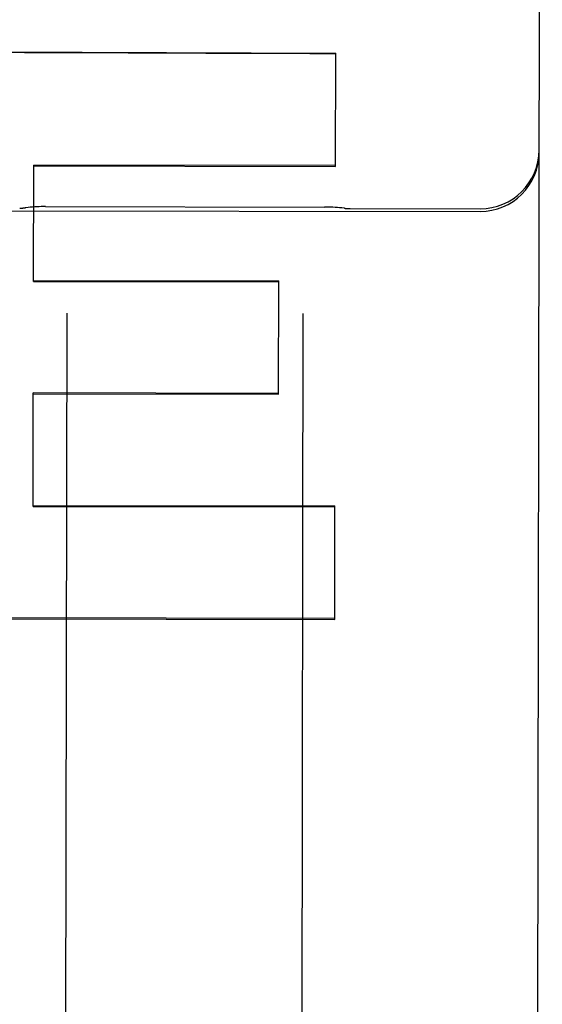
# Model space of a CAD drawing. Header units: inches. Extents: x 0 to 235, y 0 to 152.
# Tile 8 of 93: x 72.678 to 72.955, y 46.457 to 46.979. Entities that reach past the tile are written whole.
import ezdxf

# ---------------------------------------------------------------- set-up
doc = ezdxf.new("R2010")
doc.units = ezdxf.units.IN
doc.header["$LTSCALE"] = 12.9163468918
doc.header["$MEASUREMENT"] = 0
doc.linetypes.add('HIDDEN', pattern=[0.2, 0.1, -0.1])
doc.layers.add('02___PRT_ALL_AXES', color=7, linetype='CONTINUOUS')
doc.layers.add('DEFAULT_2', color=8, linetype='HIDDEN')

msp = doc.modelspace()

# ---------------------------------------------------------------- linework, layer by layer
at = {"layer": '02___PRT_ALL_AXES', "color": 8, "linetype": 'HIDDEN'}
for p, q in [((72.109322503, 46.8786894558), (72.9218214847, 46.87740307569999)), ((72.69171228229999, 46.87999981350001), (72.8394381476, 46.87976592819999)), ((72.8530738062, 46.8789237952), (72.92182372, 46.87881494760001))]:
    msp.add_line(p, q, dxfattribs=at)
at = {"layer": 'DEFAULT_2', "color": 8, "linetype": 'HIDDEN'}
for p, q in [((72.9518071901, 46.07882887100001), (72.95480785, 47.9740954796)), ((72.6255699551, 46.9621218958), (72.8454087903, 46.9613154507)), ((72.8453138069, 46.9013223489), (72.8454087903, 46.9613154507)), ((72.685377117, 46.84037879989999), (72.6854746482, 46.9019811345)), ((72.6854740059, 46.90157541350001), (72.8453138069, 46.9013223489)), ((72.8453144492, 46.9017280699), (72.6854746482, 46.9019811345)), ((72.685377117, 46.84037879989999), (72.8152169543, 46.8401732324)), ((72.6853778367, 46.8408333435), (72.81521767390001, 46.84062777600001)), ((72.8151225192, 46.78052645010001), (72.81521767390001, 46.84062777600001)), ((72.7029858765, 46.8235047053), (72.7021117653, 46.271401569)), ((72.8279857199, 46.8233068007), (72.8271116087, 46.271203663)), ((72.68518822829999, 46.7210735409), (72.6852834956, 46.78124596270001)), ((72.68528268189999, 46.7807320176), (72.8151225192, 46.78052645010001)), ((72.8151233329, 46.7810403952), (72.6852834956, 46.78124596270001)), ((72.68518822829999, 46.7210735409), (72.8450280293, 46.7208204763)), ((72.6851891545, 46.72165858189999), (72.8450289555, 46.72140551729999)), ((72.8449335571, 46.6611502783), (72.8450289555, 46.72140551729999)), ((72.6250936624, 46.6615799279), (72.8449335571, 46.6611502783)), ((72.8449346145, 46.6618181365), (72.6250947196, 46.6622476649))]:
    msp.add_line(p, q, dxfattribs=at)
for points in [[(72.6917132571, 46.879999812), (72.69065948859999, 46.8799950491), (72.6895104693, 46.879975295), (72.6883544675, 46.87994023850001), (72.687192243, 46.8798897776), (72.6860243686, 46.87982382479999), (72.6848514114, 46.8797423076), (72.6836739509, 46.8796451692), (72.6824925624, 46.879532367), (72.6813078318, 46.8794038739), (72.6810400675, 46.8793727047)], [(72.85010832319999, 46.8791050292), (72.8498398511, 46.8791371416), (72.8486556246, 46.8792693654), (72.84747469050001, 46.8793858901), (72.8462976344, 46.8794867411), (72.84512503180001, 46.8795719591), (72.8439574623, 46.879641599), (72.8427954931, 46.8796957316), (72.84163969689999, 46.8797344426), (72.840490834, 46.8797578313), (72.8394371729, 46.8797659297)]]:
    msp.add_lwpolyline(points, dxfattribs=at)
for centre, radius, start, end in [((72.9218731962, 46.9100649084), 0.03125, 269.9092871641, 359.9092871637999), ((72.9218709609, 46.9086530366), 0.03125, 269.9092871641, 359.9092871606), ((72.67811360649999, 46.9042008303), 0.025, 269.9092871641, 276.7227315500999), ((72.8531133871, 46.9039237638), 0.025, 263.095842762, 269.9092871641)]:
    msp.add_arc(centre, radius, start, end, dxfattribs=at)
msp.add_ellipse((-0.7440796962, 47.1378791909), major_axis=(2556.795124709, -9.3792123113), ratio=3.63953e-05, start_param=1.5420105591, end_param=1.5420965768, dxfattribs=at)

doc.saveas('drawing.dxf')
